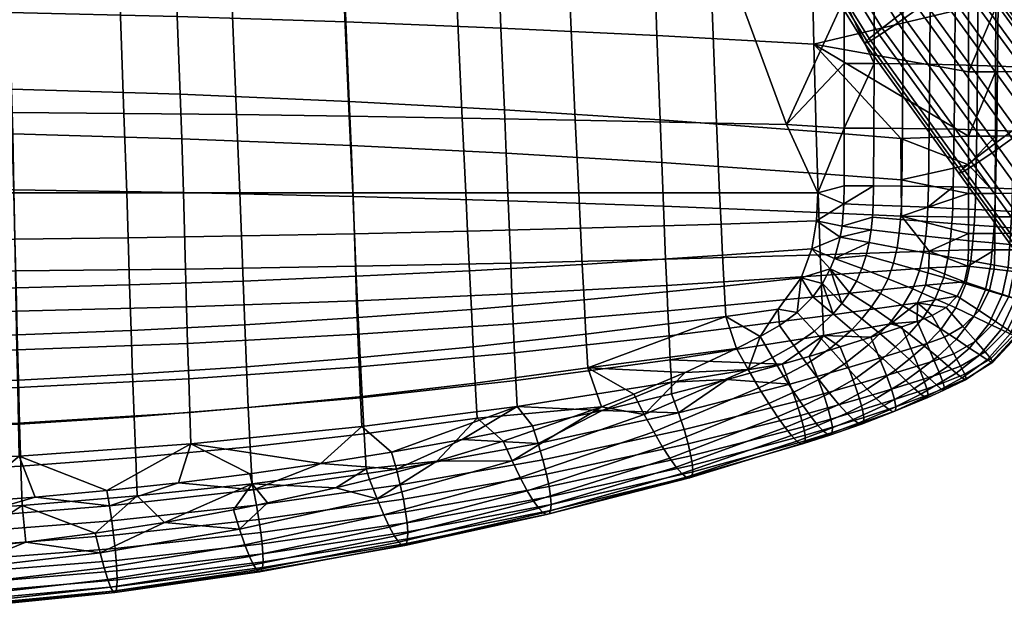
# Model space of a CAD drawing. Header units: millimetres. Extents: x -295 to 295, y -254 to 295.
# Tile 23 of 37: x 55 to 214, y -252 to -157. Entities that reach past the tile are written whole.
import ezdxf

# ---------------------------------------------------------------- set-up
doc = ezdxf.new("R2010")
doc.units = ezdxf.units.MM
doc.header["$MEASUREMENT"] = 0
for name, color, linetype in [('podnoz', 7, 'Continuous'), ('ram', 250, 'Continuous'), ('sedak', 12, 'Continuous')]:
    doc.layers.add(name, color=color, linetype=linetype)

msp = doc.modelspace()

# ---------------------------------------------------------------- meshes
at = {"layer": 'podnoz'}
mesh = msp.add_polyface(dxfattribs=at)
corners = [(222.3, -202.25, 437.71), (207.16, -181.38, 436.54), (206.43, -182.13, 432.55), (221.57, -203.01, 433.72), (192.02, -160.51, 435.37), (191.29, -161.26, 431.39), (197.19, -156.44, 441.12), (194.1, -158.8, 438.93), (209.24, -179.67, 440.1), (212.33, -177.31, 442.29), (203.74, -151.71, 440.59), (200.48, -154.02, 441.63), (215.62, -174.89, 442.8), (218.88, -172.58, 441.76), (206.69, -149.72, 437.91), (221.83, -170.59, 439.07), (203.19, -153.25, 420.2), (206.28, -150.89, 422.4), (221.42, -171.76, 423.57), (218.33, -174.12, 421.37), (196.64, -157.98, 420.73), (199.9, -155.67, 419.7), (215.04, -176.54, 420.87), (211.78, -178.85, 421.9), (191.8, -161.12, 427.3), (193.69, -159.97, 423.42), (208.83, -180.84, 424.59), (206.94, -181.99, 428.47), (187.12, -152.51, 434.92), (183.5, -143.73, 434.43), (182.63, -144.23, 430.43), (186.31, -153.14, 430.93), (189.41, -151.14, 438.5), (185.94, -142.74, 438.03), (188.96, -152.24, 422.99), (185.45, -143.76, 422.51), (188.92, -142.79, 419.88), (192.21, -150.73, 420.33), (186.88, -153.08, 426.85), (183.24, -144.26, 426.36), (192.81, -149.29, 440.72), (200.02, -145.64, 440.25), (196.44, -147.41, 441.26), (205.35, -143.29, 433.73), (203.27, -144.13, 437.59), (208.58, -148.57, 434.03), (202.81, -145.23, 422.08), (205.11, -143.87, 425.66), (208.36, -149.18, 425.95), (195.79, -148.96, 419.32), (199.42, -147.09, 419.86), (209.09, -148.43, 429.94), (205.91, -143.23, 429.65)]
mesh.append_faces([[corners[k] for k in face] for face in [(0, 1, 2, 3), (4, 5, 2, 1), (6, 7, 8, 9), (7, 4, 1, 8), (10, 11, 12, 13), (14, 10, 13, 15), (11, 6, 9, 12), (16, 17, 18, 19), (20, 21, 22, 23), (24, 25, 26, 27), (5, 24, 27, 2), (25, 20, 23, 26), (21, 16, 19, 22), (28, 29, 30, 31), (32, 33, 29, 28), (34, 35, 36, 37), (38, 39, 35, 34), (31, 30, 39, 38), (28, 31, 5, 4), (40, 32, 7, 6), (32, 28, 4, 7), (41, 42, 11, 10), (43, 44, 14, 45), (44, 41, 10, 14), (42, 40, 6, 11), (46, 47, 48, 17), (49, 50, 16, 21), (50, 46, 17, 16), (34, 37, 20, 25), (31, 38, 24, 5), (38, 34, 25, 24), (37, 49, 21, 20), (51, 48, 47, 52)]])
mesh = msp.add_polyface(dxfattribs=at)
corners = [(224.38, -200.54, 441.26), (209.24, -179.67, 440.1), (207.16, -181.38, 436.54), (222.3, -202.25, 437.71), (227.47, -198.18, 443.46), (212.33, -177.31, 442.29), (230.76, -195.76, 443.96), (215.62, -174.89, 442.8), (234.02, -193.46, 442.93), (218.88, -172.58, 441.76), (236.97, -191.46, 440.24), (221.83, -170.59, 439.07), (238.86, -190.31, 436.36), (223.72, -169.44, 435.2), (239.37, -190.17, 432.28), (224.23, -169.3, 431.11), (238.64, -190.92, 428.29), (223.5, -170.05, 427.12), (236.56, -192.63, 424.74), (221.42, -171.76, 423.57), (233.47, -194.99, 422.54), (218.33, -174.12, 421.37), (230.18, -197.41, 422.04), (215.04, -176.54, 420.87), (226.92, -199.72, 423.07), (211.78, -178.85, 421.9), (223.97, -201.71, 425.76), (208.83, -180.84, 424.59), (222.08, -202.86, 429.64), (206.94, -181.99, 428.47), (208.58, -148.57, 434.03), (206.69, -149.72, 437.91), (208.36, -149.18, 425.95), (209.09, -148.43, 429.94), (206.28, -150.89, 422.4), (221.16, -187.17, 459.65), (225.17, -192.18, 229.15), (223.55, -194.18, 229.17), (219.54, -189.17, 459.67), (223.16, -185.54, 459.65), (227.17, -190.55, 229.15), (225.4, -184.38, 459.67), (229.41, -189.39, 229.17), (230, -183.5, 459.73), (234.01, -188.51, 229.23), (234.6, -184.38, 459.83), (238.61, -189.39, 229.33), (236.84, -185.54, 459.89), (240.85, -190.55, 229.39), (238.84, -187.16, 459.96), (242.85, -192.17, 229.46), (240.46, -189.16, 460.03), (244.47, -194.17, 229.53), (240.38, -193.65, 4), (237.93, -193.41, 4), (235.48, -193.65, 4), (233.14, -194.36, 4), (244.86, -195.51, 4), (242.71, -194.36, 4)]
mesh.append_faces([[corners[k] for k in face] for face in [(0, 1, 2, 3), (4, 5, 1, 0), (6, 7, 5, 4), (8, 9, 7, 6), (10, 11, 9, 8), (12, 13, 11, 10), (14, 15, 13, 12), (16, 17, 15, 14), (18, 19, 17, 16), (20, 21, 19, 18), (22, 23, 21, 20), (24, 25, 23, 22), (26, 27, 25, 24), (28, 29, 27, 26), (30, 31, 11, 13), (32, 33, 15, 17), (34, 32, 17, 19), (33, 30, 13, 15), (35, 36, 37, 38), (39, 40, 36, 35), (41, 42, 40, 39), (43, 44, 42, 41), (45, 46, 44, 43), (47, 48, 46, 45), (49, 50, 48, 47), (51, 52, 50, 49), (44, 53, 54, 54), (44, 54, 55, 55), (44, 55, 42, 42), (40, 42, 56, 56), (46, 53, 44, 44), (50, 57, 48, 48), (46, 48, 58, 58)]])
mesh = msp.add_polyface(dxfattribs=at)
corners = [(221.57, -203.01, 433.72), (206.43, -182.13, 432.55), (206.94, -181.99, 428.47), (222.08, -202.86, 429.64), (218.38, -191.4, 459.7), (222.39, -196.42, 229.2), (221.51, -201.02, 229.28), (217.5, -196, 459.78), (219.54, -189.17, 459.67), (223.55, -194.18, 229.17), (225.4, -207.62, 460.17), (229.41, -212.63, 229.67), (234.01, -213.51, 229.77), (230, -208.5, 460.27), (223.16, -206.46, 460.11), (227.17, -211.47, 229.61), (221.16, -204.84, 460.04), (225.17, -209.85, 229.54), (219.54, -202.84, 459.97), (223.55, -207.85, 229.47), (218.38, -200.6, 459.9), (222.39, -205.62, 229.4), (225.67, -203.47, 4), (225.43, -205.91, 4), (227.53, -198.97, 4), (226.38, -201.13, 4), (225.17, -192.18, 229.15), (229.09, -197.07, 4), (227.17, -190.55, 229.15), (230.99, -195.51, 4), (233.14, -194.36, 4), (229.41, -189.39, 229.17), (235.48, -193.65, 4), (233.15, -217.46, 4), (235.48, -218.17, 4), (231, -216.32, 4), (229.09, -214.75, 4), (225.67, -208.35, 4), (226.38, -210.7, 4), (227.54, -212.86, 4)]
mesh.append_faces([[corners[k] for k in face] for face in [(0, 1, 2, 3), (4, 5, 6, 7), (8, 9, 5, 4), (10, 11, 12, 13), (14, 15, 11, 10), (16, 17, 15, 14), (18, 19, 17, 16), (20, 21, 19, 18), (7, 6, 21, 20), (6, 22, 23, 23), (5, 24, 25, 25), (26, 27, 24, 24), (6, 5, 22, 22), (9, 26, 24, 24), (24, 5, 9, 9), (28, 29, 26, 26), (29, 27, 26, 26), (25, 22, 5, 5), (30, 29, 28, 28), (31, 32, 30, 30), (11, 33, 34, 34), (35, 33, 15, 15), (36, 35, 17, 17), (15, 33, 11, 11), (17, 35, 15, 15), (12, 11, 34, 34), (21, 37, 38, 38), (21, 38, 39, 39), (19, 21, 39, 39), (6, 37, 21, 21), (6, 23, 37, 37), (17, 19, 39, 39), (39, 36, 17, 17)]])
at = {"layer": 'ram'}
mesh = msp.add_polyface(dxfattribs=at)
corners = [(109.43, -197.09, 441.97), (134.4, -196.57, 442.4), (134.6, -201.51, 441.42), (109.62, -202.64, 440.83), (82.11, -197.53, 441.6), (82.28, -203.6, 440.32), (54.77, -197.84, 441.34), (54.89, -204.3, 439.95), (27.39, -198.03, 441.18), (27.45, -204.71, 439.73), (109.05, -185.85, 443.04), (134.01, -186.57, 443.29), (81.79, -185.24, 442.83), (54.53, -184.8, 442.68), (27.27, -184.54, 442.59), (108.74, -177.66, 443.15), (133.69, -178.9, 443.34), (81.53, -176.58, 442.99), (54.34, -175.82, 442.87), (27.17, -175.36, 442.81), (108.45, -170.6, 442.81), (133.39, -171.94, 442.99), (81.28, -169.45, 442.66), (54.16, -168.63, 442.55), (27.07, -168.14, 442.48), (107.89, -157.8, 441.53), (132.83, -158.81, 441.78), (80.8, -156.93, 441.31), (53.81, -156.31, 441.17), (26.89, -155.93, 441.08), (106.94, -129.78, 439.36), (131.85, -131.08, 439.73), (79.99, -128.65, 439.05), (53.22, -127.85, 438.84), (26.58, -127.36, 438.71), (106.18, -101.74, 437.21), (131.07, -103.33, 437.7), (79.33, -100.37, 436.8), (52.75, -99.38, 436.51), (26.33, -98.79, 436.34), (0, -184.45, 442.56), (0, -175.21, 442.78), (0, -167.97, 442.46), (0, -198.1, 441.13), (0, -155.8, 441.05), (0, -127.19, 438.67), (0, -98.59, 436.29)]
mesh.append_faces([[corners[k] for k in face] for face in [(0, 1, 2, 3), (4, 0, 3, 5), (6, 4, 5, 7), (8, 6, 7, 9), (10, 11, 1, 0), (12, 10, 0, 4), (13, 12, 4, 6), (14, 13, 6, 8), (15, 16, 11, 10), (17, 15, 10, 12), (18, 17, 12, 13), (19, 18, 13, 14), (20, 21, 16, 15), (22, 20, 15, 17), (23, 22, 17, 18), (24, 23, 18, 19), (25, 26, 21, 20), (27, 25, 20, 22), (28, 27, 22, 23), (29, 28, 23, 24), (30, 31, 26, 25), (32, 30, 25, 27), (33, 32, 27, 28), (34, 33, 28, 29), (35, 36, 31, 30), (37, 35, 30, 32), (38, 37, 32, 33), (39, 38, 33, 34), (19, 14, 40, 41), (42, 29, 24, 24), (24, 19, 41, 42), (43, 40, 14, 8), (29, 44, 45, 34), (42, 44, 29, 29), (45, 46, 34, 34)]])
mesh = msp.add_polyface(dxfattribs=at)
corners = [(159.31, -195.96, 442.92), (184.16, -195.24, 443.51), (184.29, -198.59, 442.95), (159.49, -200.16, 442.13), (158.96, -187.43, 443.59), (183.91, -188.44, 443.94), (134.01, -186.57, 443.29), (134.4, -196.57, 442.4), (158.68, -180.41, 443.57), (183.71, -182.16, 443.84), (133.69, -178.9, 443.34), (158.41, -173.55, 443.22), (183.52, -175.42, 443.49), (133.39, -171.94, 442.99), (157.9, -160.02, 442.09), (183.15, -161.42, 442.47), (132.83, -158.81, 441.78), (157.02, -132.62, 440.19), (182.52, -134.4, 440.76), (131.85, -131.08, 439.73), (156.32, -105.21, 438.31), (182.02, -107.37, 439.06), (131.07, -103.33, 437.7), (201.66, -194.68, 443.98), (201.6, -197.36, 443.6), (197.23, -189.04, 444.14), (197.16, -183.2, 444), (197.1, -176.54, 443.66), (207.9, -197.08, 443.81), (208, -194.46, 444.16), (208, -155.5, 442.47), (208, -145.15, 441.9), (208, -165.84, 443.09), (208, -176.18, 443.72), (208, -124.46, 440.78), (208, -185.39, 444.2), (208, -189.17, 444.31), (208, -191.82, 444.32), (208, -180.8, 443.98)]
mesh.append_faces([[corners[k] for k in face] for face in [(0, 1, 2, 3), (4, 5, 1, 0), (6, 4, 0, 7), (8, 9, 5, 4), (10, 8, 4, 6), (11, 12, 9, 8), (13, 11, 8, 10), (14, 15, 12, 11), (16, 14, 11, 13), (17, 18, 15, 14), (19, 17, 14, 16), (20, 21, 18, 17), (22, 20, 17, 19), (23, 24, 2, 1), (1, 5, 25, 23), (5, 9, 26, 25), (27, 26, 9, 12), (27, 12, 15, 15), (24, 23, 28, 28), (23, 29, 28, 28), (30, 18, 31, 31), (32, 33, 15, 15), (32, 15, 30, 30), (34, 31, 18, 18), (35, 36, 25, 25), (23, 25, 37, 37), (36, 37, 25, 25), (25, 26, 35, 35), (37, 29, 23, 23), (26, 38, 35, 35), (38, 26, 27, 27), (38, 27, 33, 33), (18, 30, 15, 15), (21, 34, 18, 18), (27, 15, 33, 33)]])
mesh = msp.add_polyface(dxfattribs=at)
corners = [(135.23, -215.43, 435.9), (160.06, -212.1, 437.65), (160.26, -215.71, 435.43), (135.45, -219.61, 433.16), (110.24, -218.2, 434.44), (110.45, -222.85, 431.28), (159.87, -208.27, 439.51), (184.56, -205.12, 441.05), (184.7, -208.22, 439.69), (135.01, -210.97, 438.18), (159.68, -204.27, 441), (184.43, -201.9, 442.13), (134.8, -206.31, 440.02), (159.49, -200.16, 442.13), (184.29, -198.59, 442.95), (134.6, -201.51, 441.42), (134.4, -196.57, 442.4), (159.31, -195.96, 442.92), (199.78, -202.95, 442.11), (195.48, -206.34, 440.67), (201.6, -197.36, 443.6), (201.1, -200.1, 442.99), (199.74, -205.95, 440.91), (197.27, -206.8, 440.48), (192.32, -208.46, 439.6), (187.35, -210.04, 438.72), (182.36, -211.56, 437.84), (202.17, -205.01, 441.36), (207.34, -199.6, 443.28), (206.17, -201.87, 442.61), (207.9, -197.08, 443.81), (204.38, -203.69, 441.93), (169.21, -215.28, 435.55), (160.25, -217.6, 434.05), (178.03, -212.83, 437.08), (149.1, -220.25, 432.27), (137.88, -222.7, 430.58), (126.6, -224.94, 429.01), (115.26, -226.97, 427.55)]
mesh.append_faces([[corners[k] for k in face] for face in [(0, 1, 2, 3), (4, 0, 3, 5), (6, 7, 8, 1), (9, 6, 1, 0), (10, 11, 7, 6), (12, 10, 6, 9), (13, 14, 11, 10), (15, 13, 10, 12), (16, 17, 13, 15), (8, 7, 18, 19), (20, 21, 11, 14), (21, 18, 7, 11), (22, 23, 19, 19), (18, 22, 19, 19), (8, 24, 25, 25), (24, 8, 19, 19), (19, 23, 24, 24), (26, 8, 25, 25), (27, 22, 18, 18), (28, 29, 21, 21), (30, 28, 20, 20), (27, 18, 31, 31), (18, 29, 31, 31), (21, 29, 18, 18), (20, 28, 21, 21), (32, 33, 2, 2), (32, 2, 34, 34), (2, 33, 35, 35), (2, 35, 3, 3), (35, 36, 3, 3), (2, 1, 34, 34), (34, 8, 26, 26), (34, 1, 8, 8), (3, 37, 38, 38), (36, 37, 3, 3)]])
mesh = msp.add_polyface(dxfattribs=at)
corners = [(82.81, -220.58, 433.18), (110.24, -218.2, 434.44), (110.45, -222.85, 431.28), (82.99, -225.63, 429.66), (55.27, -222.28, 432.28), (55.4, -227.62, 428.49), (27.65, -223.3, 431.74), (27.72, -228.82, 427.8), (110.03, -213.22, 437.08), (135.01, -210.97, 438.18), (135.23, -215.43, 435.9), (82.63, -215.15, 436.13), (55.14, -216.54, 435.45), (27.58, -217.37, 435.04), (109.82, -208.01, 439.2), (134.8, -206.31, 440.02), (82.45, -209.47, 438.5), (55.01, -210.51, 437.99), (27.52, -211.13, 437.69), (109.62, -202.64, 440.83), (134.6, -201.51, 441.42), (82.28, -203.6, 440.32), (54.89, -204.3, 439.95), (27.45, -204.71, 439.73), (0, -223.65, 431.56), (0, -217.64, 434.9), (0, -211.34, 437.59), (0, -204.85, 439.66), (27.39, -198.03, 441.18), (0, -198.1, 441.13), (0, -229.22, 427.56), (135.45, -219.61, 433.16), (115.26, -226.97, 427.55), (34.8, -235.72, 421.09), (23.21, -236.19, 420.73), (11.61, -236.48, 420.52), (46.38, -235.05, 421.6), (57.94, -234.18, 422.24), (69.47, -233.13, 423.03), (0, -236.58, 420.44), (80.98, -231.88, 423.96), (92.45, -230.44, 425.02), (103.88, -228.8, 426.22)]
mesh.append_faces([[corners[k] for k in face] for face in [(0, 1, 2, 3), (4, 0, 3, 5), (6, 4, 5, 7), (8, 9, 10, 1), (11, 8, 1, 0), (12, 11, 0, 4), (13, 12, 4, 6), (14, 15, 9, 8), (16, 14, 8, 11), (17, 16, 11, 12), (18, 17, 12, 13), (19, 20, 15, 14), (21, 19, 14, 16), (22, 21, 16, 17), (23, 22, 17, 18), (13, 6, 24, 25), (23, 18, 26, 27), (18, 13, 25, 26), (28, 23, 27, 29), (6, 7, 30, 24), (2, 31, 32, 32), (33, 34, 7, 7), (34, 35, 7, 7), (7, 36, 33, 33), (37, 36, 5, 5), (37, 5, 38, 38), (30, 35, 39, 39), (36, 7, 5, 5), (30, 7, 35, 35), (38, 3, 40, 40), (5, 3, 38, 38), (41, 40, 3, 3), (32, 42, 2, 2), (3, 42, 41, 41), (3, 2, 42, 42)]])
at = {"layer": 'sedak'}
mesh = msp.add_polyface(dxfattribs=at)
corners = [(143.27, -139.63, 478.54), (166.22, -140.26, 478.87), (164.98, -95.26, 475.94), (141.8, -94.01, 475.32), (125.02, -139.18, 478.32), (123.49, -93.11, 474.92), (106.91, -138.78, 478.14), (105.42, -92.32, 474.58), (144.77, -173.59, 480.66), (167.49, -174.07, 480.67), (126.58, -173.26, 480.65), (108.43, -172.97, 480.65), (145.34, -185.26, 480.69), (167.98, -185.26, 480.68), (127.18, -185.26, 480.7), (109.01, -185.26, 480.71), (145.62, -190.98, 480.33), (168.21, -190.31, 480.39), (127.47, -191.45, 480.29), (109.29, -191.86, 480.25), (145.91, -196.78, 479.64), (168.45, -195.32, 479.85), (127.76, -197.81, 479.49), (109.58, -198.7, 479.36), (146.2, -202.47, 478.56), (168.7, -200.28, 479), (128.07, -204.01, 478.24), (109.88, -205.34, 477.96), (146.5, -208.02, 477.05), (168.96, -205.16, 477.82), (188, -102.27, 476.99), (188, -81.54, 475.73), (188, -123.01, 478.23), (188, -143.74, 479.39), (178.73, -174.32, 480.67), (183.77, -185.26, 480.67), (188, -154.12, 479.92), (188, -174.88, 480.68), (183.56, -189.8, 480.43), (182.82, -194.27, 479.99), (181.11, -198.93, 479.27), (185.78, -197.5, 479.53), (182.95, -201.99, 478.64), (184.52, -199.84, 479.1), (180.45, -204.49, 478.01), (177.4, -203.98, 478.14), (177.6, -206.61, 477.4), (174.52, -208.38, 476.83), (183.22, -207.53, 476.71), (186.26, -204.71, 477.55)]
mesh.append_faces([[corners[k] for k in face] for face in [(0, 1, 2, 3), (4, 0, 3, 5), (6, 4, 5, 7), (8, 9, 1, 0), (10, 8, 0, 4), (11, 10, 4, 6), (12, 13, 9, 8), (14, 12, 8, 10), (15, 14, 10, 11), (16, 17, 13, 12), (18, 16, 12, 14), (19, 18, 14, 15), (20, 21, 17, 16), (22, 20, 16, 18), (23, 22, 18, 19), (24, 25, 21, 20), (26, 24, 20, 22), (27, 26, 22, 23), (28, 29, 25, 24), (30, 31, 2, 2), (30, 2, 32, 32), (1, 33, 32, 32), (2, 1, 32, 32), (1, 9, 34, 34), (9, 13, 35, 34), (1, 34, 36, 36), (36, 33, 1, 1), (35, 37, 34, 34), (13, 17, 38, 35), (17, 21, 39, 38), (40, 41, 39, 39), (42, 43, 40, 40), (21, 25, 40, 39), (44, 40, 45, 45), (45, 46, 44, 44), (44, 42, 40, 40), (47, 46, 45, 45), (41, 40, 43, 43), (25, 29, 45, 40), (47, 45, 29, 29), (48, 49, 42, 44)]])
mesh = msp.add_polyface(dxfattribs=at)
corners = [(0, -185.26, 480.72), (18.04, -172.17, 480.65), (0, -172.15, 480.65), (0, -193, 480.12), (18.23, -192.97, 480.13), (0, -201.18, 478.97), (18.3, -201.11, 478.98), (18.17, -185.26, 480.72), (18.36, -208.95, 477.18), (88.91, -138.44, 477.99), (106.91, -138.78, 478.14), (105.42, -92.32, 474.58), (87.54, -91.64, 474.3), (71.01, -138.15, 477.87), (69.83, -91.07, 474.08), (53.19, -137.93, 477.78), (52.25, -90.63, 473.92), (35.43, -137.76, 477.72), (34.78, -90.31, 473.8), (17.7, -137.67, 477.68), (17.37, -90.11, 473.73), (90.31, -172.72, 480.65), (108.43, -172.97, 480.65), (72.22, -172.52, 480.65), (54.14, -172.36, 480.65), (36.09, -172.24, 480.65), (90.85, -185.26, 480.71), (109.01, -185.26, 480.71), (72.68, -185.26, 480.72), (54.51, -185.26, 480.72), (36.34, -185.26, 480.72), (91.11, -192.21, 480.21), (109.29, -191.86, 480.25), (72.9, -192.49, 480.18), (54.69, -192.71, 480.16), (36.46, -192.87, 480.14), (91.37, -199.46, 479.24), (109.58, -198.7, 479.36), (73.13, -200.08, 479.15), (54.87, -200.56, 479.07), (36.59, -200.91, 479.01), (91.65, -206.47, 477.72), (109.88, -205.34, 477.96), (73.37, -207.4, 477.52), (55.06, -208.12, 477.36), (36.72, -208.64, 477.25), (0, -137.63, 477.67), (0, -90.05, 473.71)]
mesh.append_faces([[corners[k] for k in face] for face in [(0, 1, 2, 2), (3, 4, 0, 0), (5, 6, 3, 3), (7, 1, 0, 0), (3, 6, 4, 4), (5, 8, 6, 6), (7, 0, 4, 4), (9, 10, 11, 12), (13, 9, 12, 14), (15, 13, 14, 16), (17, 15, 16, 18), (19, 17, 18, 20), (21, 22, 10, 9), (23, 21, 9, 13), (24, 23, 13, 15), (25, 24, 15, 17), (1, 25, 17, 19), (26, 27, 22, 21), (28, 26, 21, 23), (29, 28, 23, 24), (30, 29, 24, 25), (7, 30, 25, 1), (31, 32, 27, 26), (33, 31, 26, 28), (34, 33, 28, 29), (35, 34, 29, 30), (4, 35, 30, 7), (36, 37, 32, 31), (38, 36, 31, 33), (39, 38, 33, 34), (40, 39, 34, 35), (6, 40, 35, 4), (41, 42, 37, 36), (43, 41, 36, 38), (44, 43, 38, 39), (45, 44, 39, 40), (8, 45, 40, 6), (19, 20, 46, 46), (19, 2, 1, 1), (20, 47, 46, 46), (19, 46, 2, 2)]])
mesh = msp.add_polyface(dxfattribs=at)
corners = [(178.73, -174.32, 480.67), (188, -164.49, 480.37), (188, -154.12, 479.92), (215.73, -155.43, 444.23), (212.37, -155.48, 442.98), (212.38, -145.13, 442.42), (215.74, -145.08, 443.69), (218.11, -155.36, 446.13), (218.14, -145.01, 445.61), (219.6, -155.27, 448.57), (219.62, -144.92, 448.06), (220.23, -155.16, 451.44), (220.26, -144.81, 450.93), (220.08, -155.04, 454.62), (220.11, -144.69, 454.12), (219.19, -154.92, 458.01), (219.23, -144.56, 457.52), (217.63, -154.79, 461.49), (217.67, -144.43, 461.01), (215.46, -154.66, 464.97), (215.5, -144.3, 464.5), (212.74, -154.54, 468.34), (212.77, -144.17, 467.86), (209.52, -154.42, 471.47), (209.55, -144.05, 470.99), (205.85, -154.32, 474.27), (205.88, -143.95, 473.79), (201.81, -154.23, 476.62), (201.84, -143.86, 476.13), (215.69, -165.77, 444.8), (212.36, -165.82, 443.57), (218.07, -165.71, 446.67), (219.54, -165.62, 449.08), (220.16, -165.52, 451.92), (220, -165.4, 455.08), (219.11, -165.28, 458.45), (217.55, -165.15, 461.92), (215.38, -165.03, 465.39), (212.66, -164.91, 468.74), (209.45, -164.8, 471.86), (205.79, -164.7, 474.66), (201.76, -164.61, 477.02), (197.42, -164.55, 478.83), (197.45, -154.17, 478.42), (192.81, -164.51, 479.98), (192.83, -154.13, 479.56), (215.24, -175.4, 465.72), (217.41, -175.52, 462.28), (212.53, -175.28, 469.04), (209.32, -175.17, 472.15), (205.69, -175.07, 474.93), (201.68, -174.99, 477.29), (197.36, -174.93, 479.1), (192.78, -174.89, 480.27), (208, -165.84, 443.09), (208, -155.5, 442.47), (188, -143.74, 479.39), (188, -174.88, 480.68)]
mesh.append_faces([[corners[k] for k in face] for face in [(0, 1, 2, 2), (3, 4, 5, 6), (7, 3, 6, 8), (9, 7, 8, 10), (11, 9, 10, 12), (13, 11, 12, 14), (15, 13, 14, 16), (17, 15, 16, 18), (19, 17, 18, 20), (21, 19, 20, 22), (23, 21, 22, 24), (25, 23, 24, 26), (27, 25, 26, 28), (29, 30, 4, 3), (31, 29, 3, 7), (32, 31, 7, 9), (33, 32, 9, 11), (34, 33, 11, 13), (35, 34, 13, 15), (36, 35, 15, 17), (37, 36, 17, 19), (38, 37, 19, 21), (39, 38, 21, 23), (40, 39, 23, 25), (41, 40, 25, 27), (42, 41, 27, 43), (44, 42, 43, 45), (46, 47, 36, 37), (48, 46, 37, 38), (49, 48, 38, 39), (50, 49, 39, 40), (51, 50, 40, 41), (52, 51, 41, 42), (53, 52, 42, 44), (4, 54, 55, 55), (30, 54, 4, 4), (5, 4, 55, 55), (45, 2, 44, 44), (45, 56, 2, 2), (44, 2, 1, 1), (57, 44, 1, 1)]])
mesh = msp.add_polyface(dxfattribs=at)
corners = [(188, -164.49, 480.37), (178.73, -174.32, 480.67), (188, -174.88, 480.68), (183.77, -185.26, 480.67), (188, -184.17, 480.69), (187.97, -187.06, 480.59), (183.56, -189.8, 480.43), (187.67, -190.63, 480.37), (187.38, -192.4, 480.21), (182.82, -194.27, 479.99), (205.54, -184.34, 475.01), (209.16, -184.43, 472.26), (209.32, -175.17, 472.15), (205.69, -175.07, 474.93), (201.56, -184.26, 477.33), (201.68, -174.99, 477.29), (197.27, -184.21, 479.12), (197.36, -174.93, 479.1), (192.73, -184.18, 480.27), (192.78, -174.89, 480.27), (201.48, -187.6, 477.25), (197.2, -187.42, 479.03), (192.68, -187.24, 480.18), (209.06, -187.97, 472.23), (212.24, -188.14, 469.19), (212.35, -184.53, 469.2), (205.45, -187.79, 474.95), (208.91, -190.46, 472.15), (212.11, -190.7, 469.13), (205.3, -190.19, 474.86), (201.33, -189.89, 477.15), (197.06, -189.57, 478.92), (192.55, -189.22, 480.07), (208.71, -193.03, 471.98), (211.93, -193.34, 468.96), (205.09, -192.66, 474.69), (201.11, -192.24, 476.98), (196.84, -191.77, 478.76), (192.34, -191.23, 479.92), (192.03, -193.28, 479.72), (196.51, -194.11, 478.51), (208, -176.18, 443.72), (212.32, -176.16, 444.18), (208, -180.8, 443.98), (208, -165.84, 443.09), (212.36, -165.82, 443.57), (212.28, -185.37, 444.65), (208, -185.39, 444.2), (212.26, -189.16, 444.79), (208, -189.17, 444.31), (212.25, -191.81, 444.81), (208, -191.82, 444.32), (192.81, -164.51, 479.98)]
mesh.append_faces([[corners[k] for k in face] for face in [(0, 1, 2, 2), (3, 4, 2, 2), (4, 3, 5, 5), (6, 5, 3, 3), (5, 6, 7, 7), (6, 8, 7, 7), (9, 8, 6, 6), (10, 11, 12, 13), (14, 10, 13, 15), (16, 14, 15, 17), (18, 16, 17, 19), (20, 10, 14, 14), (21, 20, 14, 16), (22, 21, 16, 18), (23, 24, 25, 11), (26, 23, 11, 10), (10, 20, 26, 26), (27, 28, 24, 23), (29, 27, 23, 26), (30, 29, 26, 20), (31, 30, 20, 21), (32, 31, 21, 22), (33, 34, 28, 27), (35, 33, 27, 29), (36, 35, 29, 30), (37, 36, 30, 31), (38, 37, 31, 32), (39, 40, 37, 38), (41, 42, 43, 43), (44, 45, 41, 41), (46, 47, 43, 43), (46, 48, 49, 47), (48, 50, 51, 49), (19, 52, 2, 2), (5, 22, 18, 18), (19, 2, 4, 18), (7, 38, 32, 32), (4, 5, 18, 18), (7, 32, 22, 5), (8, 39, 38, 38), (7, 8, 38, 38)]])
mesh = msp.add_polyface(dxfattribs=at)
corners = [(215.63, -176.12, 445.38), (212.32, -176.16, 444.18), (212.36, -165.82, 443.57), (215.69, -165.77, 444.8), (217.98, -176.05, 447.22), (218.07, -165.71, 446.67), (219.43, -175.97, 449.59), (219.54, -165.62, 449.08), (220.04, -175.87, 452.39), (220.16, -165.52, 451.92), (219.87, -175.76, 455.51), (220, -165.4, 455.08), (218.97, -175.64, 458.85), (219.11, -165.28, 458.45), (217.41, -175.52, 462.28), (217.55, -165.15, 461.92), (215.54, -185.33, 445.84), (212.28, -185.37, 444.65), (217.86, -185.27, 447.67), (219.28, -185.19, 450.01), (219.87, -185.09, 452.77), (219.69, -184.98, 455.85), (218.78, -184.87, 459.14), (217.22, -184.75, 462.53), (215.05, -184.64, 465.92), (215.24, -175.4, 465.72), (212.35, -184.53, 469.2), (212.53, -175.28, 469.04), (209.16, -184.43, 472.26), (209.32, -175.17, 472.15), (215.51, -189.12, 445.98), (212.26, -189.16, 444.79), (217.81, -189.05, 447.8), (219.22, -188.97, 450.14), (219.79, -188.87, 452.89), (219.6, -188.75, 455.95), (218.68, -188.61, 459.21), (217.12, -188.47, 462.58), (214.95, -188.31, 465.94), (212.24, -188.14, 469.19), (215.48, -191.78, 446.02), (212.25, -191.81, 444.81), (217.77, -191.73, 447.84), (219.16, -191.65, 450.18), (219.72, -191.55, 452.92), (219.51, -191.43, 455.96), (218.58, -191.28, 459.21), (217, -191.12, 462.56), (214.82, -190.92, 465.9), (212.11, -190.7, 469.13), (218.47, -194.01, 459.07), (219.43, -194.15, 455.83), (216.86, -193.83, 462.41), (214.66, -193.6, 465.74), (211.93, -193.34, 468.96), (208, -180.8, 443.98), (208, -176.18, 443.72)]
mesh.append_faces([[corners[k] for k in face] for face in [(0, 1, 2, 3), (4, 0, 3, 5), (6, 4, 5, 7), (8, 6, 7, 9), (10, 8, 9, 11), (12, 10, 11, 13), (14, 12, 13, 15), (16, 17, 1, 0), (18, 16, 0, 4), (19, 18, 4, 6), (20, 19, 6, 8), (21, 20, 8, 10), (22, 21, 10, 12), (23, 22, 12, 14), (24, 23, 14, 25), (26, 24, 25, 27), (28, 26, 27, 29), (30, 31, 17, 16), (32, 30, 16, 18), (33, 32, 18, 19), (34, 33, 19, 20), (35, 34, 20, 21), (36, 35, 21, 22), (37, 36, 22, 23), (38, 37, 23, 24), (39, 38, 24, 26), (40, 41, 31, 30), (42, 40, 30, 32), (43, 42, 32, 33), (44, 43, 33, 34), (45, 44, 34, 35), (46, 45, 35, 36), (47, 46, 36, 37), (48, 47, 37, 38), (49, 48, 38, 39), (50, 51, 45, 46), (52, 50, 46, 47), (53, 52, 47, 48), (54, 53, 48, 49), (55, 1, 17, 17), (1, 56, 2, 2)]])
mesh = msp.add_polyface(dxfattribs=at)
corners = [(215.48, -194.44, 445.89), (212.25, -194.46, 444.67), (212.25, -191.81, 444.81), (215.48, -191.78, 446.02), (217.75, -194.41, 447.72), (217.77, -191.73, 447.84), (219.12, -194.35, 450.06), (219.16, -191.65, 450.18), (219.66, -194.27, 452.79), (219.72, -191.55, 452.92), (219.43, -194.15, 455.83), (219.51, -191.43, 455.96), (215.34, -197.92, 445.41), (212.13, -197.56, 444.25), (217.59, -198.15, 447.2), (218.94, -198.27, 449.52), (219.46, -198.27, 452.25), (219.19, -198.17, 455.29), (218.22, -197.96, 458.54), (218.47, -194.01, 459.07), (216.59, -197.66, 461.9), (216.86, -193.83, 462.41), (214.36, -197.26, 465.27), (214.66, -193.6, 465.74), (211.61, -196.78, 468.53), (211.93, -193.34, 468.96), (208.39, -196.22, 471.59), (208.71, -193.03, 471.98), (204.75, -195.59, 474.34), (205.09, -192.66, 474.69), (200.78, -194.88, 476.69), (201.11, -192.24, 476.98), (214.46, -201.95, 444.45), (211.39, -200.94, 443.47), (216.61, -202.65, 446.12), (217.9, -203.07, 448.36), (218.38, -203.22, 451.07), (218.11, -203.14, 454.13), (217.15, -202.84, 457.43), (215.56, -202.34, 460.87), (213.4, -201.67, 464.33), (210.72, -200.86, 467.7), (207.57, -199.92, 470.88), (204.03, -198.88, 473.76), (200.14, -197.76, 476.22), (212.36, -205.98, 443.04), (209.69, -204.2, 442.37), (214.24, -207.23, 444.49), (211.29, -206.31, 462.91), (213.25, -207.26, 459.29), (208.84, -205.14, 466.47), (205.95, -203.79, 469.85), (202.66, -202.3, 472.93), (208, -194.46, 444.16), (208, -191.82, 444.32), (207.9, -197.08, 443.81), (207.34, -199.6, 443.28), (204.38, -203.69, 441.93), (206.17, -201.87, 442.61), (207.1, -206.76, 441.25)]
mesh.append_faces([[corners[k] for k in face] for face in [(0, 1, 2, 3), (4, 0, 3, 5), (6, 4, 5, 7), (8, 6, 7, 9), (10, 8, 9, 11), (12, 13, 1, 0), (14, 12, 0, 4), (15, 14, 4, 6), (16, 15, 6, 8), (17, 16, 8, 10), (18, 17, 10, 19), (20, 18, 19, 21), (22, 20, 21, 23), (24, 22, 23, 25), (26, 24, 25, 27), (28, 26, 27, 29), (30, 28, 29, 31), (32, 33, 13, 12), (34, 32, 12, 14), (35, 34, 14, 15), (36, 35, 15, 16), (37, 36, 16, 17), (38, 37, 17, 18), (39, 38, 18, 20), (40, 39, 20, 22), (41, 40, 22, 24), (42, 41, 24, 26), (43, 42, 26, 28), (44, 43, 28, 30), (45, 46, 33, 32), (47, 45, 32, 34), (48, 49, 39, 40), (50, 48, 40, 41), (51, 50, 41, 42), (52, 51, 42, 43), (2, 1, 53, 54), (53, 1, 55, 55), (13, 55, 1, 1), (13, 33, 56, 55), (57, 58, 46, 59), (58, 56, 33, 46)]])
mesh = msp.add_polyface(dxfattribs=at)
corners = [(187.38, -192.4, 480.21), (182.82, -194.27, 479.99), (186.45, -195.85, 479.78), (185.78, -197.5, 479.53), (196.51, -194.11, 478.51), (200.78, -194.88, 476.69), (201.11, -192.24, 476.98), (196.84, -191.77, 478.76), (195.96, -196.58, 478.15), (200.14, -197.76, 476.22), (191.55, -195.37, 479.46), (192.03, -193.28, 479.72), (199.03, -200.72, 475.58), (202.66, -202.3, 472.93), (204.03, -198.88, 473.76), (195.08, -199.09, 477.69), (190.87, -197.45, 479.13), (197.46, -203.46, 474.87), (200.71, -205.38, 472.02), (193.87, -201.47, 477.16), (189.97, -199.46, 478.76), (198.44, -207.96, 471.2), (200.9, -209.91, 467.77), (203.59, -207.19, 468.74), (195.61, -205.84, 474.2), (192.42, -203.62, 476.64), (188.87, -201.35, 478.36), (198.43, -212.01, 467.01), (200.24, -213.72, 463.22), (202.99, -211.65, 464.04), (196.27, -210.04, 470.52), (193.75, -207.87, 473.61), (190.87, -205.54, 476.13), (187.63, -203.09, 477.96), (199.91, -213.08, 439.18), (198.75, -210.28, 439.26), (201.27, -209.49, 439.76), (202.48, -212.28, 439.73), (194.23, -211.88, 469.88), (196.24, -213.8, 466.33), (191.9, -209.69, 473.03), (189.25, -207.29, 475.63), (186.26, -204.71, 477.55), (187.99, -212.81, 471.89), (189.98, -214.99, 468.63), (185.74, -210.31, 474.63), (183.22, -207.53, 476.71), (199.74, -205.95, 440.91), (202.17, -205.01, 441.36), (204.11, -208.47, 440.36), (197.27, -206.8, 440.48), (193.71, -211.84, 438.27), (192.32, -208.46, 439.6), (188.68, -213.35, 437.28), (187.35, -210.04, 438.72), (184.52, -199.84, 479.1), (182.95, -201.99, 478.64)]
mesh.append_faces([[corners[k] for k in face] for face in [(0, 1, 2, 2), (1, 3, 2, 2), (4, 5, 6, 7), (8, 9, 5, 4), (10, 8, 4, 11), (12, 13, 14, 9), (15, 12, 9, 8), (16, 15, 8, 10), (17, 18, 13, 12), (19, 17, 12, 15), (20, 19, 15, 16), (21, 22, 23, 18), (24, 21, 18, 17), (25, 24, 17, 19), (26, 25, 19, 20), (27, 28, 29, 22), (30, 27, 22, 21), (31, 30, 21, 24), (32, 31, 24, 25), (33, 32, 25, 26), (34, 35, 36, 37), (38, 39, 27, 30), (40, 38, 30, 31), (41, 40, 31, 32), (42, 41, 32, 33), (43, 44, 38, 40), (45, 43, 40, 41), (46, 45, 41, 42), (47, 48, 49, 36), (36, 35, 50, 47), (35, 51, 52, 50), (51, 53, 54, 52), (11, 2, 10, 10), (0, 2, 11, 11), (16, 10, 2, 2), (20, 16, 2, 3), (26, 3, 33, 33), (3, 26, 20, 20), (42, 33, 55, 55), (42, 55, 56, 56), (33, 3, 55, 55)]])
mesh = msp.add_polyface(dxfattribs=at)
corners = [(18.36, -208.95, 477.18), (0, -201.18, 478.97), (0, -209.06, 477.16), (0, -216.6, 474.66), (18.43, -216.46, 474.7), (18.5, -223.76, 471.51), (0, -223.93, 471.45), (0, -230.94, 467.54), (18.57, -230.74, 467.62), (18.64, -237.28, 463.05), (0, -237.5, 462.94), (73.61, -214.44, 475.27), (91.93, -213.23, 475.61), (91.65, -206.47, 477.72), (73.37, -207.4, 477.52), (55.25, -215.39, 475), (55.06, -208.12, 477.36), (36.85, -216.06, 474.81), (36.72, -208.64, 477.25), (73.86, -221.28, 472.38), (92.21, -219.8, 472.9), (55.44, -222.44, 471.98), (36.99, -223.26, 471.69), (74.11, -227.84, 468.86), (92.51, -226.11, 469.59), (55.65, -229.19, 468.28), (37.13, -230.16, 467.87), (74.37, -234, 464.71), (92.81, -232.04, 465.7), (55.85, -235.53, 463.94), (37.27, -236.63, 463.39), (95.31, -235.12, 463.26), (106.26, -232.68, 464.83), (78.75, -238.24, 461.17), (89.81, -236.23, 462.52), (67.62, -239.97, 459.98), (70.27, -238.01, 419.71), (69.9, -235.6, 420.84), (93.03, -233.02, 422.82), (93.53, -235.48, 421.73), (80.98, -231.88, 423.96), (92.45, -230.44, 425.02), (103.88, -228.8, 426.22), (69.47, -233.13, 423.03), (57.94, -234.18, 422.24), (34.8, -235.72, 421.09), (46.38, -235.05, 421.6), (46.66, -237.44, 419.43), (0, -238.9, 418.3), (0, -236.58, 420.44), (11.61, -236.48, 420.52), (90.8, -239.35, 459.38)]
mesh.append_faces([[corners[k] for k in face] for face in [(0, 1, 2, 2), (3, 4, 2, 2), (5, 3, 6, 6), (6, 7, 8, 8), (5, 4, 3, 3), (8, 7, 9, 9), (6, 8, 5, 5), (10, 9, 7, 7), (0, 2, 4, 4), (11, 12, 13, 14), (15, 11, 14, 16), (17, 15, 16, 18), (4, 17, 18, 0), (19, 20, 12, 11), (21, 19, 11, 15), (22, 21, 15, 17), (5, 22, 17, 4), (23, 24, 20, 19), (25, 23, 19, 21), (26, 25, 21, 22), (8, 26, 22, 5), (27, 28, 24, 23), (29, 27, 23, 25), (30, 29, 25, 26), (9, 30, 26, 8), (28, 31, 32, 32), (27, 33, 28, 28), (31, 28, 34, 34), (28, 33, 34, 34), (35, 27, 29, 29), (36, 37, 38, 39), (40, 41, 38, 38), (41, 42, 38, 38), (43, 40, 37, 37), (44, 43, 37, 37), (45, 46, 47, 47), (48, 49, 50, 50), (46, 44, 47, 47), (44, 37, 47, 47), (37, 40, 38, 38), (34, 51, 31, 31)]])
mesh = msp.add_polyface(dxfattribs=at)
corners = [(128.38, -210.02, 476.5), (146.5, -208.02, 477.05), (146.2, -202.47, 478.56), (128.07, -204.01, 478.24), (110.19, -211.76, 476.02), (109.88, -205.34, 477.96), (91.93, -213.23, 475.61), (91.65, -206.47, 477.72), (146.81, -213.42, 475.11), (168.96, -205.16, 477.82), (128.7, -215.87, 474.27), (110.5, -218, 473.53), (92.21, -219.8, 472.9), (129.03, -221.5, 471.54), (149, -219.68, 472.16), (110.82, -223.99, 470.49), (170.71, -210.3, 476.16), (174.52, -208.38, 476.83), (162.47, -214.14, 474.67), (154.2, -217.64, 473.13), (179.91, -209.84, 475.93), (182.03, -212.75, 473.69), (185.74, -210.31, 474.63), (183.22, -207.53, 476.71), (179.93, -217.32, 469.87), (181.39, -219.51, 466.41), (185.66, -217.48, 467.47), (183.95, -215.3, 470.83), (178.28, -214.73, 472.85), (176.48, -211.75, 475.21), (180.28, -218.79, 434.98), (179.29, -216.05, 435.44), (183.65, -214.82, 436.28), (184.66, -217.58, 435.9), (181.01, -221.07, 435.57), (185.4, -219.85, 436.56), (181.49, -222.88, 437.07), (185.88, -221.63, 438.11), (177.27, -221.3, 465.39), (178.5, -223.01, 461.54), (182.68, -221.29, 462.61), (175.87, -219.16, 468.91), (174.31, -216.62, 471.97), (172.58, -213.66, 474.43), (162.26, -223.34, 431.43), (161.37, -220.66, 432.14), (157.39, -223.7, 468.2), (158.76, -226.04, 464.88), (155.87, -220.9, 471), (149.1, -220.25, 432.27), (160.25, -217.6, 434.05), (169.21, -215.28, 435.55), (178.03, -212.83, 437.08), (182.36, -211.56, 437.84), (180.45, -204.49, 478.01), (177.6, -206.61, 477.4)]
mesh.append_faces([[corners[k] for k in face] for face in [(0, 1, 2, 3), (4, 0, 3, 5), (6, 4, 5, 7), (8, 9, 1, 1), (10, 8, 1, 0), (11, 10, 0, 4), (12, 11, 4, 6), (13, 14, 8, 10), (15, 13, 10, 11), (16, 17, 9, 9), (9, 8, 16, 16), (8, 18, 16, 16), (8, 14, 19, 19), (18, 8, 19, 19), (20, 21, 22, 23), (24, 25, 26, 27), (28, 24, 27, 21), (29, 28, 21, 20), (30, 31, 32, 33), (34, 30, 33, 35), (36, 34, 35, 37), (38, 39, 40, 25), (41, 38, 25, 24), (42, 41, 24, 28), (43, 42, 28, 29), (44, 45, 31, 30), (46, 47, 41, 42), (48, 46, 42, 43), (45, 49, 50, 50), (45, 50, 51, 51), (32, 31, 52, 53), (51, 52, 31, 31), (45, 51, 31, 31), (20, 23, 54, 55), (55, 17, 29, 20), (17, 43, 29, 29), (48, 43, 18, 18), (17, 16, 43, 43), (18, 43, 16, 16), (14, 48, 19, 19), (19, 48, 18, 18)]])
mesh = msp.add_polyface(dxfattribs=at)
corners = [(215.37, -208.02, 446.6), (214.24, -207.23, 444.49), (216.61, -202.65, 446.12), (217.9, -203.07, 448.36), (215.79, -208.37, 449.26), (218.38, -203.22, 451.07), (215.55, -208.33, 452.34), (218.11, -203.14, 454.13), (214.69, -207.95, 455.72), (217.15, -202.84, 457.43), (213.25, -207.26, 459.29), (215.56, -202.34, 460.87), (209.19, -209.13, 441.58), (207.1, -206.76, 441.25), (209.69, -204.2, 442.37), (212.36, -205.98, 443.04), (210.67, -210.83, 442.8), (211.56, -211.93, 444.78), (211.9, -212.47, 447.38), (211.71, -212.52, 450.48), (211.01, -212.13, 453.94), (209.82, -211.34, 457.62), (208.17, -210.22, 461.4), (211.29, -206.31, 462.91), (206.09, -208.82, 465.15), (208.84, -205.14, 466.47), (203.59, -207.19, 468.74), (205.95, -203.79, 469.85), (200.71, -205.38, 472.02), (202.66, -202.3, 472.93), (205.62, -211.16, 440.45), (204.11, -208.47, 440.36), (206.71, -213.13, 441.5), (207.38, -214.45, 443.37), (207.64, -215.17, 445.93), (207.5, -215.34, 449.02), (206.96, -215.02, 452.52), (206.02, -214.26, 456.28), (204.7, -213.12, 460.17), (202.99, -211.65, 464.04), (200.9, -209.91, 467.77), (202.48, -212.28, 439.73), (201.27, -209.49, 439.76), (203.36, -214.38, 440.7), (203.92, -215.84, 442.5), (204.15, -216.69, 445.02), (204.04, -217, 448.09), (203.61, -216.81, 451.59), (202.83, -216.16, 455.37), (201.71, -215.12, 459.3), (200.24, -213.72, 463.22), (201.31, -216.77, 441.86), (200.76, -215.23, 440.09), (201.53, -217.74, 444.33), (201.45, -218.18, 447.38), (201.04, -218.13, 450.86), (200.32, -217.63, 454.64), (202.17, -205.01, 441.36), (204.38, -203.69, 441.93)]
mesh.append_faces([[corners[k] for k in face] for face in [(0, 1, 2, 3), (4, 0, 3, 5), (6, 4, 5, 7), (8, 6, 7, 9), (10, 8, 9, 11), (12, 13, 14, 15), (16, 12, 15, 1), (17, 16, 1, 0), (18, 17, 0, 4), (19, 18, 4, 6), (20, 19, 6, 8), (21, 20, 8, 10), (22, 21, 10, 23), (24, 22, 23, 25), (26, 24, 25, 27), (28, 26, 27, 29), (30, 31, 13, 12), (32, 30, 12, 16), (33, 32, 16, 17), (34, 33, 17, 18), (35, 34, 18, 19), (36, 35, 19, 20), (37, 36, 20, 21), (38, 37, 21, 22), (39, 38, 22, 24), (40, 39, 24, 26), (41, 42, 31, 30), (43, 41, 30, 32), (44, 43, 32, 33), (45, 44, 33, 34), (46, 45, 34, 35), (47, 46, 35, 36), (48, 47, 36, 37), (49, 48, 37, 38), (50, 49, 38, 39), (51, 52, 43, 44), (53, 51, 44, 45), (54, 53, 45, 46), (55, 54, 46, 47), (56, 55, 47, 48), (57, 58, 13, 31)]])
mesh = msp.add_polyface(dxfattribs=at)
corners = [(200.76, -215.23, 440.09), (199.91, -213.08, 439.18), (202.48, -212.28, 439.73), (203.36, -214.38, 440.7), (199.28, -216.71, 458.57), (200.32, -217.63, 454.64), (202.83, -216.16, 455.37), (201.71, -215.12, 459.3), (197.92, -215.42, 462.51), (200.24, -213.72, 463.22), (196.24, -213.8, 466.33), (198.43, -212.01, 467.01), (194.81, -214.63, 438.08), (193.71, -211.84, 438.27), (198.75, -210.28, 439.26), (195.61, -216.84, 438.9), (196.12, -218.51, 440.58), (201.31, -216.77, 441.86), (196.33, -219.65, 442.99), (201.53, -217.74, 444.33), (196.26, -220.3, 445.99), (201.45, -218.18, 447.38), (195.91, -220.46, 449.44), (201.04, -218.13, 450.86), (195.27, -220.18, 453.2), (194.36, -219.46, 457.14), (193.17, -218.35, 461.12), (191.71, -216.85, 465), (189.98, -214.99, 468.63), (194.23, -211.88, 469.88), (189.73, -216.12, 436.99), (188.68, -213.35, 437.28), (190.49, -218.38, 437.72), (190.97, -220.12, 439.33), (191.18, -221.37, 441.69), (191.13, -222.14, 444.65), (190.82, -222.44, 448.08), (190.26, -222.29, 451.84), (189.46, -221.71, 455.8), (188.42, -220.7, 459.82), (187.15, -219.29, 463.75), (185.66, -217.48, 467.47), (183.95, -215.3, 470.83), (187.99, -212.81, 471.89), (182.03, -212.75, 473.69), (185.74, -210.31, 474.63), (184.66, -217.58, 435.9), (183.65, -214.82, 436.28), (185.4, -219.85, 436.56), (185.88, -221.63, 438.11), (186.11, -222.94, 440.43), (186.1, -223.78, 443.37), (185.85, -224.17, 446.8), (185.37, -224.1, 450.57), (184.68, -223.6, 454.56), (183.78, -222.66, 458.62), (182.68, -221.29, 462.61), (181.39, -219.51, 466.41), (182.36, -211.56, 437.84), (187.35, -210.04, 438.72)]
mesh.append_faces([[corners[k] for k in face] for face in [(0, 1, 2, 3), (4, 5, 6, 7), (8, 4, 7, 9), (10, 8, 9, 11), (12, 13, 14, 1), (15, 12, 1, 0), (16, 15, 0, 17), (18, 16, 17, 19), (20, 18, 19, 21), (22, 20, 21, 23), (24, 22, 23, 5), (25, 24, 5, 4), (26, 25, 4, 8), (27, 26, 8, 10), (28, 27, 10, 29), (30, 31, 13, 12), (32, 30, 12, 15), (33, 32, 15, 16), (34, 33, 16, 18), (35, 34, 18, 20), (36, 35, 20, 22), (37, 36, 22, 24), (38, 37, 24, 25), (39, 38, 25, 26), (40, 39, 26, 27), (41, 40, 27, 28), (42, 41, 28, 43), (44, 42, 43, 45), (46, 47, 31, 30), (48, 46, 30, 32), (49, 48, 32, 33), (50, 49, 33, 34), (51, 50, 34, 35), (52, 51, 35, 36), (53, 52, 36, 37), (54, 53, 37, 38), (55, 54, 38, 39), (56, 55, 39, 40), (57, 56, 40, 41), (58, 59, 31, 47)]])
mesh = msp.add_polyface(dxfattribs=at)
corners = [(92.51, -226.11, 469.59), (110.82, -223.99, 470.49), (110.5, -218, 473.53), (92.21, -219.8, 472.9), (92.81, -232.04, 465.7), (111.15, -229.65, 466.91), (122.5, -228.43, 467.43), (129.03, -221.5, 471.54), (111.7, -231.34, 465.67), (106.26, -232.68, 464.83), (133.2, -225.2, 469.28), (116.64, -232.2, 424.35), (116.02, -229.69, 425.37), (138.81, -225.58, 428.49), (139.57, -228.17, 427.58), (117.14, -234.5, 424.36), (140.16, -230.47, 427.73), (117.51, -236.53, 425.28), (140.57, -232.45, 428.82), (117.74, -238.29, 427.01), (140.82, -234.09, 430.72), (117.85, -239.74, 429.42), (140.9, -235.39, 433.31), (117.67, -241.62, 435.84), (117.82, -240.86, 432.41), (140.82, -236.31, 436.46), (140.57, -236.85, 440.04), (117.38, -241.98, 439.61), (140.17, -236.99, 443.93), (116.97, -241.93, 443.61), (139.62, -236.7, 448), (116.42, -241.44, 447.7), (138.91, -235.98, 452.13), (115.74, -240.47, 451.79), (138.06, -234.81, 456.2), (114.93, -239, 455.74), (137.06, -233.16, 460.07), (113.98, -237.01, 459.45), (135.91, -231.02, 463.63), (112.91, -234.47, 462.8), (134.62, -228.37, 466.74), (93.53, -235.48, 421.73), (93.03, -233.02, 422.82), (93.93, -237.76, 421.63), (94.24, -239.85, 422.43), (94.45, -241.71, 424.01), (94.57, -243.29, 426.26), (94.58, -244.57, 429.09), (94.49, -245.5, 432.38), (94.29, -246.05, 436.02), (93.99, -246.18, 439.91), (93.58, -245.86, 443.95), (93.06, -245.06, 448.02), (92.42, -243.73, 452.02), (91.67, -241.84, 455.84), (90.8, -239.35, 459.38), (115.26, -226.97, 427.55), (126.6, -224.94, 429.01), (103.88, -228.8, 426.22), (95.31, -235.12, 463.26)]
mesh.append_faces([[corners[k] for k in face] for face in [(0, 1, 2, 3), (4, 5, 1, 0), (1, 5, 6, 7), (8, 6, 5, 5), (9, 5, 4, 4), (5, 9, 8, 8), (6, 10, 7, 7), (11, 12, 13, 14), (15, 11, 14, 16), (17, 15, 16, 18), (19, 17, 18, 20), (21, 19, 20, 22), (23, 24, 25, 26), (27, 23, 26, 28), (29, 27, 28, 30), (31, 29, 30, 32), (33, 31, 32, 34), (35, 33, 34, 36), (37, 35, 36, 38), (39, 37, 38, 40), (41, 42, 12, 11), (43, 41, 11, 15), (44, 43, 15, 17), (45, 44, 17, 19), (46, 45, 19, 21), (47, 46, 21, 24), (48, 47, 24, 23), (49, 48, 23, 27), (50, 49, 27, 29), (51, 50, 29, 31), (52, 51, 31, 33), (53, 52, 33, 35), (54, 53, 35, 37), (55, 54, 37, 39), (56, 57, 12, 12), (58, 56, 12, 12), (58, 12, 42, 42), (39, 40, 6, 6), (39, 9, 59, 55), (9, 39, 8, 8), (8, 39, 6, 6)]])
mesh = msp.add_polyface(dxfattribs=at)
corners = [(149, -219.68, 472.16), (129.03, -221.5, 471.54), (133.2, -225.2, 469.28), (181.72, -224.24, 439.34), (181.49, -222.88, 437.07), (185.88, -221.63, 438.11), (186.11, -222.94, 440.43), (181.72, -225.14, 442.25), (186.1, -223.78, 443.37), (181.49, -225.59, 445.66), (185.85, -224.17, 446.8), (181.05, -225.6, 449.43), (185.37, -224.1, 450.57), (180.4, -225.17, 453.42), (184.68, -223.6, 454.56), (179.55, -224.3, 457.51), (183.78, -222.66, 458.62), (178.5, -223.01, 461.54), (182.68, -221.29, 462.61), (162.92, -225.63, 431.79), (162.26, -223.34, 431.43), (180.28, -218.79, 434.98), (181.01, -221.07, 435.57), (163.38, -227.53, 433.08), (163.62, -229.04, 435.18), (163.66, -230.14, 437.95), (163.5, -230.83, 441.25), (163.16, -231.1, 444.96), (162.62, -230.96, 448.94), (161.91, -230.38, 453.05), (161.02, -229.38, 457.17), (159.97, -227.93, 461.15), (177.27, -221.3, 465.39), (158.76, -226.04, 464.88), (175.87, -219.16, 468.91), (139.57, -228.17, 427.58), (138.81, -225.58, 428.49), (161.37, -220.66, 432.14), (140.16, -230.47, 427.73), (140.57, -232.45, 428.82), (140.82, -234.09, 430.72), (140.9, -235.39, 433.31), (140.82, -236.31, 436.46), (140.57, -236.85, 440.04), (140.17, -236.99, 443.93), (139.62, -236.7, 448), (138.91, -235.98, 452.13), (138.06, -234.81, 456.2), (137.06, -233.16, 460.07), (135.91, -231.02, 463.63), (157.39, -223.7, 468.2), (134.62, -228.37, 466.74), (155.87, -220.9, 471), (117.82, -240.86, 432.41), (117.85, -239.74, 429.42), (137.88, -222.7, 430.58), (149.1, -220.25, 432.27), (126.6, -224.94, 429.01), (116.02, -229.69, 425.37), (122.5, -228.43, 467.43)]
mesh.append_faces([[corners[k] for k in face] for face in [(0, 1, 2, 2), (3, 4, 5, 6), (7, 3, 6, 8), (9, 7, 8, 10), (11, 9, 10, 12), (13, 11, 12, 14), (15, 13, 14, 16), (17, 15, 16, 18), (19, 20, 21, 22), (23, 19, 22, 4), (24, 23, 4, 3), (25, 24, 3, 7), (26, 25, 7, 9), (27, 26, 9, 11), (28, 27, 11, 13), (29, 28, 13, 15), (30, 29, 15, 17), (31, 30, 17, 32), (33, 31, 32, 34), (35, 36, 37, 20), (38, 35, 20, 19), (39, 38, 19, 23), (40, 39, 23, 24), (41, 40, 24, 25), (42, 41, 25, 26), (43, 42, 26, 27), (44, 43, 27, 28), (45, 44, 28, 29), (46, 45, 29, 30), (47, 46, 30, 31), (48, 47, 31, 33), (49, 48, 33, 50), (51, 49, 50, 52), (53, 54, 41, 42), (36, 55, 56, 56), (36, 57, 55, 55), (58, 57, 36, 36), (36, 56, 37, 37), (52, 0, 51, 51), (59, 51, 2, 2), (2, 51, 0, 0)]])
mesh = msp.add_polyface(dxfattribs=at)
corners = [(74.37, -234, 464.71), (67.62, -239.97, 459.98), (78.75, -238.24, 461.17), (56.43, -241.43, 458.96), (55.85, -235.53, 463.94), (37.27, -236.63, 463.39), (45.2, -242.61, 458.12), (33.93, -243.53, 457.45), (70.57, -240.3, 419.54), (70.27, -238.01, 419.71), (93.53, -235.48, 421.73), (93.93, -237.76, 421.63), (70.82, -242.43, 420.23), (94.24, -239.85, 422.43), (70.99, -244.36, 421.68), (94.45, -241.71, 424.01), (71.1, -246.05, 423.8), (94.57, -243.29, 426.26), (71.13, -247.45, 426.49), (94.58, -244.57, 429.09), (71.08, -248.52, 429.64), (94.49, -245.5, 432.38), (70.96, -249.22, 433.17), (94.29, -246.05, 436.02), (70.75, -249.5, 436.97), (93.99, -246.18, 439.91), (70.46, -249.32, 440.94), (93.58, -245.86, 443.95), (70.08, -248.63, 444.99), (93.06, -245.06, 448.02), (69.61, -247.4, 449.01), (92.42, -243.73, 452.02), (69.04, -245.57, 452.92), (91.67, -241.84, 455.84), (68.38, -243.11, 456.61), (90.8, -239.35, 459.38), (46.9, -239.81, 418.28), (46.66, -237.44, 419.43), (69.9, -235.6, 420.84), (47.11, -242.1, 418.05), (47.28, -244.27, 418.67), (47.4, -246.26, 420.03), (47.48, -248.03, 422.04), (47.51, -249.52, 424.61), (47.49, -250.7, 427.66), (47.42, -251.5, 431.09), (47.3, -251.89, 434.81), (47.11, -251.8, 438.73), (46.86, -251.2, 442.75), (46.55, -250.02, 446.8), (46.17, -248.24, 450.76), (45.72, -245.78, 454.57), (23.35, -238.54, 418.58), (34.8, -235.72, 421.09), (22.9, -247.38, 453.32), (89.81, -236.23, 462.52)]
mesh.append_faces([[corners[k] for k in face] for face in [(0, 1, 2, 2), (3, 1, 4, 4), (4, 5, 6, 6), (4, 6, 3, 3), (5, 7, 6, 6), (8, 9, 10, 11), (12, 8, 11, 13), (14, 12, 13, 15), (16, 14, 15, 17), (18, 16, 17, 19), (20, 18, 19, 21), (22, 20, 21, 23), (24, 22, 23, 25), (26, 24, 25, 27), (28, 26, 27, 29), (30, 28, 29, 31), (32, 30, 31, 33), (34, 32, 33, 35), (36, 37, 38, 9), (39, 36, 9, 8), (40, 39, 8, 12), (41, 40, 12, 14), (42, 41, 14, 16), (43, 42, 16, 18), (44, 43, 18, 20), (45, 44, 20, 22), (46, 45, 22, 24), (47, 46, 24, 26), (48, 47, 26, 28), (49, 48, 28, 30), (50, 49, 30, 32), (51, 50, 32, 34), (52, 53, 37, 37), (3, 51, 34, 34), (7, 54, 51, 51), (2, 34, 35, 35), (35, 55, 2, 2), (34, 1, 3, 3), (51, 3, 6, 6), (1, 34, 2, 2), (7, 51, 6, 6)]])

doc.saveas('drawing.dxf')
